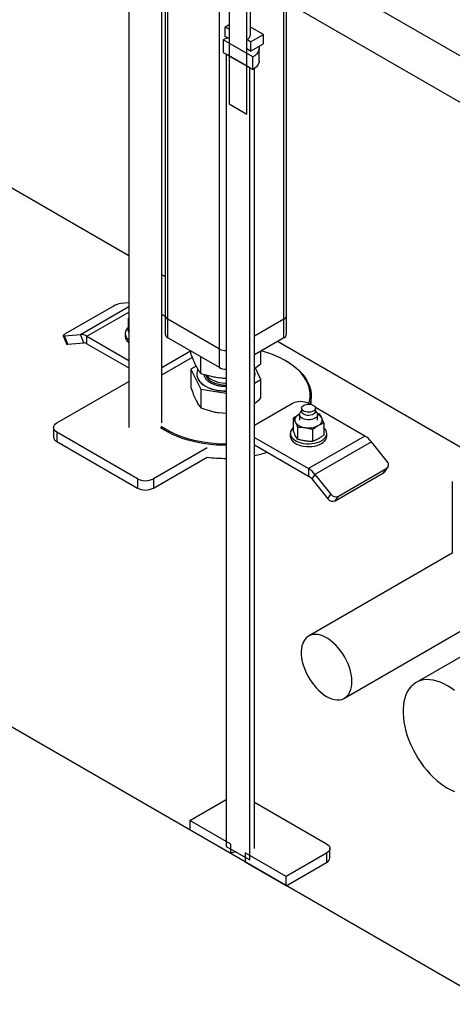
# Model space of a CAD drawing. Header units: millimetres. Extents: x 0 to 841, y 0 to 594.
# Tile 198 of 256: x 612 to 627, y 386 to 421. Entities that reach past the tile are written whole.
import ezdxf

# ---------------------------------------------------------------- set-up
doc = ezdxf.new("R2010")
doc.units = ezdxf.units.MM
doc.layers.add('TRAIT-FORT', color=4, linetype='Continuous', lineweight=25)

msp = doc.modelspace()

# ---------------------------------------------------------------- linework, layer by layer
at = {"layer": 'TRAIT-FORT', "color": 4, "linetype": 'Continuous', "lineweight": 25}
for p, q in [((615.964, 424.607), (615.964, 406.47)), ((617.124, 406.633), (617.124, 423.938)), ((617.243, 423.869), (617.243, 410.405)), ((619.797, 424.028), (636.768, 414.231)), ((617.336, 410.275), (617.336, 423.815)), ((619.146, 409.23), (619.146, 422.64)), ((636.768, 412.598), (619.797, 422.395)), ((619.486, 421.758), (619.486, 417.838)), ((621.409, 410.275), (621.409, 421.464)), ((621.503, 410.405), (621.503, 421.41)), ((620.108, 417.479), (620.108, 421.399)), ((620.237, 420.275), (620.237, 421.324)), ((721.62, 332.585), (568.885, 420.757)), ((619.486, 420.609), (619.352, 420.532)), ((619.486, 420.454), (619.352, 420.532)), ((619.352, 420.205), (619.352, 420.532)), ((619.486, 420.454), (619.486, 420.128)), ((620.688, 420.275), (620.237, 420.535)), ((619.274, 420.087), (619.274, 419.646)), ((620.32, 419.483), (619.274, 420.087)), ((619.486, 420.128), (619.352, 420.205)), ((620.242, 420.017), (620.108, 420.095)), ((620.108, 419.768), (620.108, 420.095)), ((620.242, 420.017), (620.688, 420.275)), ((620.688, 419.948), (620.688, 420.275)), ((615.964, 412.504), (603.406, 419.753)), ((620.242, 419.691), (620.108, 419.768)), ((620.242, 420.017), (620.242, 419.691)), ((620.242, 419.691), (620.688, 419.948)), ((620.537, 419.344), (620.537, 419.785)), ((619.274, 419.646), (620.32, 419.042)), ((619.387, 419.581), (619.387, 391.769)), ((620.207, 419.107), (619.387, 419.581)), ((620.32, 419.042), (620.32, 419.483)), ((620.207, 391.296), (620.207, 419.107)), ((620.377, 391.693), (620.377, 419.078)), ((619.486, 417.838), (620.108, 417.479)), ((617.243, 411.766), (617.124, 411.834)), ((615.42, 410.739), (613.723, 409.759)), ((614.264, 409.738), (615.964, 410.72)), ((615.964, 410.856), (615.684, 410.831)), ((614.49, 409.678), (615.964, 410.528)), ((617.243, 410.375), (617.124, 410.443)), ((617.243, 410.405), (617.243, 409.752)), ((621.503, 409.752), (621.503, 410.405)), ((615.964, 410.325), (615.935, 410.304)), ((615.935, 410.304), (615.935, 409.88)), ((615.935, 410.304), (615.964, 410.254)), ((619.146, 409.23), (617.336, 410.275)), ((617.336, 409.621), (617.336, 410.275)), ((621.409, 410.275), (620.377, 409.679)), ((621.409, 409.621), (621.409, 410.275)), ((613.659, 409.697), (613.772, 409.406)), ((613.704, 409.688), (614.264, 409.738)), ((613.817, 409.397), (613.704, 409.688)), ((614.377, 409.447), (614.264, 409.738)), ((614.49, 409.678), (615.964, 408.827)), ((614.49, 409.416), (614.49, 409.678)), ((615.83, 409.776), (615.83, 409.678)), ((615.964, 409.804), (615.935, 409.88)), ((613.817, 409.397), (614.377, 409.447)), ((614.49, 409.416), (615.964, 408.565)), ((619.146, 408.576), (617.336, 409.621)), ((621.409, 409.621), (620.377, 409.026)), ((627.62, 405.775), (621.183, 409.491)), ((617.124, 408.586), (618.128, 409.165)), ((618.142, 409.072), (618.142, 409.156)), ((618.486, 408.366), (618.486, 408.958)), ((619.146, 408.576), (619.146, 409.23)), ((620.604, 408.71), (620.604, 409.156)), ((617.124, 408.324), (618.193, 408.941)), ((618.329, 408.633), (618.142, 408.522)), ((621.494, 408.805), (621.466, 408.821)), ((618.142, 408.522), (618.486, 407.816)), ((618.142, 408.522), (618.142, 407.874)), ((618.351, 408.348), (618.351, 408.341)), ((620.395, 408.341), (620.395, 408.348)), ((620.604, 408.16), (620.41, 408.558)), ((613.433, 406.633), (615.964, 408.094)), ((620.377, 408.026), (620.604, 408.16)), ((620.604, 407.512), (620.604, 408.16)), ((618.486, 407.816), (619.387, 407.684)), ((618.486, 407.816), (618.486, 407.168)), ((622.373, 407.281), (622.373, 407.58)), ((621.709, 407.315), (620.377, 406.546)), ((622.317, 407.291), (622.275, 407.315)), ((619.101, 406.997), (619.387, 406.975)), ((621.958, 406.945), (621.936, 406.933)), ((621.956, 406.944), (621.936, 406.933)), ((621.955, 406.93), (621.955, 406.737)), ((622.031, 407.068), (621.983, 407.005)), ((622.031, 407.152), (622.031, 407.038)), ((624.255, 406.172), (622.515, 407.177)), ((622.519, 407.038), (622.519, 407.152)), ((622.567, 407.005), (622.519, 407.068)), ((622.667, 406.942), (622.585, 406.965)), ((622.595, 406.737), (622.595, 406.93)), ((621.74, 406.799), (621.74, 406.375)), ((622.81, 406.633), (622.81, 406.209)), ((613.316, 406.47), (613.316, 406.143)), ((616.261, 404.674), (613.433, 406.307)), ((613.433, 406.307), (613.433, 405.98)), ((621.635, 406.27), (621.635, 406.172)), ((621.883, 406.489), (621.883, 406.066)), ((622.419, 406.407), (622.419, 405.983)), ((622.915, 406.172), (622.915, 406.27)), ((613.433, 405.98), (616.261, 404.347)), ((620.377, 406.125), (622.275, 405.029)), ((620.377, 405.864), (622.275, 404.768)), ((624.255, 406.172), (622.275, 405.029)), ((624.481, 405.972), (622.501, 404.829)), ((625.041, 405.275), (624.481, 405.972)), ((618.71, 405.76), (616.827, 404.674)), ((616.827, 404.347), (618.71, 405.434)), ((622.275, 405.029), (622.275, 404.768)), ((622.501, 404.829), (622.388, 404.668)), ((622.501, 404.829), (623.061, 404.132)), ((623.212, 403.901), (624.909, 404.88)), ((623.325, 404.062), (625.022, 405.041)), ((624.909, 404.88), (625.022, 405.041)), ((624.95, 404.918), (625.063, 405.079)), ((616.261, 404.674), (616.261, 404.347)), ((616.827, 404.674), (616.827, 404.347)), ((622.388, 404.668), (622.948, 403.971)), ((627.326, 404.582), (627.326, 402.066)), ((627.326, 404.582), (627.326, 402.066)), ((622.948, 403.971), (623.061, 404.132)), ((623.212, 403.901), (623.325, 404.062)), ((623.538, 396.971), (635.508, 403.881)), ((623.538, 396.971), (635.508, 403.881)), ((635.508, 402.977), (626.051, 397.518)), ((635.508, 402.977), (626.051, 397.518)), ((627.326, 402.067), (622.278, 399.153)), ((627.326, 402.067), (622.278, 399.153)), ((618.1, 392.672), (619.387, 393.415)), ((620.377, 393.317), (622.908, 391.856)), ((619.542, 391.84), (618.1, 392.672)), ((618.1, 392.672), (618.1, 392.346)), ((619.542, 391.514), (618.1, 392.346)), ((619.387, 391.769), (620.207, 391.296)), ((619.542, 391.514), (619.542, 391.84)), ((623.025, 391.366), (623.025, 391.693)), ((620.052, 391.545), (620.052, 391.219)), ((621.494, 390.713), (620.052, 391.545)), ((622.908, 391.53), (621.494, 390.713)), ((622.908, 391.53), (622.908, 391.203)), ((621.494, 390.386), (620.052, 391.219)), ((621.494, 390.386), (622.908, 391.203)), ((621.494, 390.386), (621.494, 390.713))]:
    msp.add_line(p, q, dxfattribs=at)
at = {"layer": 'TRAIT-FORT', "color": 4, "linetype": 'Continuous', "lineweight": 25, "flags": 128}
for points in [[(619.274, 420.087), (619.354, 420.127), (619.435, 420.157)], [(620.527, 419.855), (620.535, 419.815), (620.535, 419.754), (620.52, 419.694), (620.49, 419.635), (620.446, 419.58), (620.389, 419.529), (620.32, 419.483)], [(620.537, 419.344), (620.535, 419.313), (620.52, 419.253), (620.49, 419.194), (620.446, 419.139), (620.389, 419.088), (620.32, 419.042)], [(613.723, 409.759), (613.698, 409.743), (613.678, 409.728), (613.665, 409.715), (613.659, 409.704), (613.66, 409.696), (613.668, 409.69), (613.683, 409.688), (613.704, 409.688)], [(615.935, 409.978), (615.905, 409.948), (615.866, 409.898), (615.842, 409.844), (615.831, 409.789), (615.834, 409.734), (615.852, 409.68), (615.884, 409.628), (615.928, 409.579), (615.964, 409.549)], [(613.772, 409.406), (613.773, 409.404), (613.781, 409.399), (613.796, 409.396), (613.817, 409.397)], [(622.286, 407.311), (622.293, 407.335), (622.32, 407.452), (622.332, 407.57), (622.33, 407.688), (622.314, 407.806), (622.284, 407.922), (622.24, 408.037), (622.182, 408.151), (622.111, 408.261), (622.027, 408.369), (621.931, 408.473), (621.822, 408.573), (621.701, 408.668), (621.57, 408.758), (621.427, 408.843), (621.276, 408.922), (621.115, 408.994), (620.945, 409.06), (620.769, 409.12), (620.616, 409.164)], [(621.494, 408.805), (621.599, 408.741), (621.733, 408.649), (621.855, 408.553), (621.965, 408.452), (622.063, 408.346), (622.148, 408.237), (622.22, 408.125), (622.279, 408.011), (622.323, 407.894), (622.354, 407.776), (622.37, 407.656), (622.372, 407.537), (622.359, 407.417), (622.333, 407.299), (622.329, 407.284)], [(618.39, 408.51), (618.364, 408.442), (618.351, 408.373), (618.354, 408.303), (618.37, 408.233), (618.4, 408.166), (618.444, 408.101), (618.502, 408.039), (618.571, 407.982), (618.652, 407.929), (618.742, 407.883), (618.842, 407.843), (618.949, 407.811), (619.062, 407.786), (619.179, 407.768), (619.299, 407.759), (619.387, 407.758)], [(618.351, 408.341), (618.354, 408.296), (618.37, 408.227), (618.4, 408.159), (618.444, 408.094), (618.502, 408.032), (618.571, 407.975), (618.652, 407.923), (618.742, 407.877), (618.842, 407.837), (618.949, 407.804), (619.062, 407.779), (619.179, 407.762), (619.299, 407.753), (619.387, 407.751)], [(618.663, 408.311), (618.663, 408.31), (618.687, 408.254), (618.724, 408.2), (618.774, 408.15), (618.835, 408.104), (618.907, 408.063), (618.988, 408.029), (619.076, 408.002), (619.171, 407.981), (619.269, 407.969), (619.369, 407.965), (619.387, 407.965)], [(618.701, 408.302), (618.713, 408.284), (618.76, 408.233), (618.819, 408.186), (618.888, 408.144), (618.967, 408.108), (619.054, 408.078), (619.147, 408.056), (619.244, 408.042), (619.344, 408.036), (619.387, 408.035)], [(620.377, 408.231), (620.39, 408.281), (620.395, 408.341)], [(622.448, 407.053), (622.401, 407.032), (622.348, 407.018), (622.29, 407.012), (622.231, 407.014), (622.175, 407.024), (622.125, 407.041), (622.083, 407.065), (622.053, 407.094), (622.035, 407.127), (622.032, 407.161), (622.042, 407.194), (622.066, 407.225), (622.103, 407.252), (622.149, 407.273), (622.202, 407.287), (622.26, 407.293), (622.319, 407.291), (622.375, 407.281), (622.426, 407.263), (622.467, 407.239), (622.498, 407.21), (622.515, 407.178), (622.519, 407.144), (622.508, 407.11), (622.484, 407.079), (622.448, 407.053)], [(621.936, 406.933), (621.894, 406.906), (621.859, 406.876), (621.832, 406.844), (621.811, 406.809), (621.799, 406.774), (621.795, 406.737), (621.799, 406.701), (621.811, 406.666)], [(622.501, 406.8), (622.447, 406.775), (622.385, 406.757), (622.318, 406.747), (622.249, 406.746), (622.181, 406.754), (622.118, 406.769), (622.061, 406.793), (622.015, 406.822), (621.981, 406.857), (621.961, 406.895), (621.955, 406.935), (621.965, 406.975), (621.983, 407.005)], [(622.519, 407.038), (622.519, 407.029), (622.508, 406.996), (622.484, 406.965), (622.448, 406.938), (622.401, 406.917), (622.348, 406.904), (622.29, 406.897), (622.231, 406.899), (622.175, 406.91), (622.125, 406.927), (622.083, 406.951), (622.053, 406.98), (622.035, 407.013), (622.031, 407.038)], [(622.567, 407.005), (622.581, 406.984), (622.594, 406.945), (622.592, 406.905), (622.575, 406.866), (622.545, 406.831), (622.501, 406.8)], [(613.433, 406.307), (613.383, 406.341), (613.346, 406.381), (613.324, 406.425), (613.316, 406.47), (613.324, 406.515), (613.346, 406.558), (613.383, 406.598), (613.433, 406.633)], [(621.811, 406.666), (621.832, 406.631), (621.859, 406.599), (621.894, 406.569), (621.936, 406.542), (621.983, 406.518), (622.035, 406.498), (622.091, 406.481), (622.151, 406.47)], [(622.614, 406.542), (622.656, 406.569), (622.691, 406.599), (622.719, 406.631), (622.739, 406.666), (622.751, 406.701), (622.755, 406.737), (622.751, 406.774), (622.739, 406.809)], [(619.387, 405.848), (619.246, 405.85), (619.039, 405.859), (618.835, 405.876), (618.632, 405.902), (618.433, 405.935), (618.239, 405.977), (618.05, 406.026), (617.868, 406.082), (617.692, 406.146), (617.525, 406.216), (617.366, 406.293), (617.217, 406.376), (617.078, 406.464), (617.076, 406.466)], [(617.092, 406.523), (617.109, 406.512), (617.246, 406.424), (617.393, 406.343), (617.549, 406.267), (617.715, 406.197), (617.888, 406.135), (618.068, 406.079), (618.254, 406.031), (618.446, 405.99), (618.642, 405.957), (618.842, 405.932), (619.044, 405.915), (619.248, 405.906), (619.387, 405.904)], [(621.74, 406.473), (621.709, 406.443), (621.671, 406.392), (621.646, 406.339), (621.636, 406.284), (621.639, 406.229), (621.657, 406.175), (621.688, 406.123), (621.733, 406.074), (621.79, 406.029), (621.858, 405.99), (621.935, 405.958), (622.019, 405.932), (622.109, 405.914), (622.203, 405.903), (622.299, 405.901), (622.394, 405.907), (622.486, 405.922), (622.574, 405.944), (622.655, 405.973), (622.728, 406.009), (622.79, 406.051), (622.841, 406.098), (622.879, 406.148), (622.904, 406.202), (622.915, 406.257), (622.911, 406.312), (622.893, 406.366), (622.862, 406.418), (622.817, 406.467), (622.81, 406.473)], [(621.635, 406.172), (621.639, 406.131), (621.657, 406.077), (621.688, 406.025), (621.733, 405.976), (621.79, 405.931), (621.858, 405.892), (621.935, 405.86), (622.019, 405.834), (622.109, 405.816), (622.203, 405.805), (622.299, 405.803), (622.394, 405.809), (622.486, 405.824), (622.574, 405.846), (622.655, 405.875), (622.728, 405.911), (622.79, 405.953), (622.841, 406), (622.879, 406.05), (622.904, 406.104), (622.915, 406.159), (622.915, 406.172)], [(624.909, 404.88), (624.934, 404.899), (624.95, 404.918)], [(622.908, 397.033), (623.003, 396.984), (623.097, 396.948), (623.188, 396.924), (623.276, 396.913), (623.361, 396.915), (623.44, 396.93), (623.513, 396.957), (623.579, 396.998), (623.637, 397.05), (623.688, 397.114), (623.729, 397.188), (623.761, 397.273), (623.784, 397.366), (623.796, 397.467), (623.799, 397.575), (623.791, 397.689), (623.774, 397.807), (623.746, 397.927), (623.71, 398.049), (623.664, 398.172), (623.609, 398.293), (623.547, 398.411), (623.477, 398.526), (623.401, 398.635), (623.319, 398.738), (623.233, 398.833), (623.143, 398.919), (623.05, 398.996), (622.956, 399.062), (622.861, 399.117), (622.767, 399.16), (622.674, 399.19), (622.584, 399.208), (622.497, 399.212), (622.416, 399.204), (622.34, 399.182), (622.27, 399.148), (622.207, 399.102), (622.153, 399.044), (622.107, 398.975), (622.07, 398.895), (622.043, 398.806), (622.025, 398.708), (622.018, 398.604), (622.02, 398.493), (622.033, 398.377), (622.055, 398.258), (622.087, 398.136), (622.129, 398.014), (622.179, 397.892), (622.238, 397.772), (622.304, 397.655), (622.377, 397.543), (622.456, 397.437), (622.54, 397.338), (622.628, 397.247), (622.72, 397.165), (622.814, 397.094), (622.908, 397.033)], [(622.908, 397.033), (623.003, 396.984), (623.097, 396.948), (623.188, 396.924), (623.276, 396.913), (623.361, 396.915), (623.44, 396.93), (623.513, 396.957), (623.579, 396.998), (623.637, 397.05), (623.688, 397.114), (623.729, 397.188), (623.761, 397.273), (623.784, 397.366), (623.796, 397.467), (623.799, 397.575), (623.791, 397.689), (623.774, 397.807), (623.746, 397.927), (623.71, 398.049), (623.664, 398.172), (623.609, 398.293), (623.547, 398.411), (623.477, 398.526), (623.401, 398.635), (623.319, 398.738), (623.233, 398.833), (623.143, 398.919), (623.05, 398.996), (622.956, 399.062), (622.861, 399.117), (622.767, 399.16), (622.674, 399.19), (622.584, 399.208), (622.497, 399.212), (622.416, 399.204), (622.34, 399.182), (622.27, 399.148), (622.207, 399.102), (622.153, 399.044), (622.107, 398.975), (622.07, 398.895), (622.043, 398.806), (622.025, 398.708), (622.018, 398.604), (622.02, 398.493), (622.033, 398.377), (622.055, 398.258), (622.087, 398.136), (622.129, 398.014), (622.179, 397.892), (622.238, 397.772), (622.304, 397.655), (622.377, 397.543), (622.456, 397.437), (622.54, 397.338), (622.628, 397.247), (622.72, 397.165), (622.814, 397.094), (622.908, 397.033)], [(627.4, 397.242), (627.276, 397.331), (627.151, 397.409), (627.026, 397.476), (626.901, 397.53), (626.779, 397.572), (626.658, 397.601), (626.541, 397.618), (626.428, 397.621), (626.319, 397.611), (626.216, 397.588), (626.119, 397.553), (626.029, 397.505), (625.946, 397.445), (625.871, 397.372), (625.804, 397.289), (625.745, 397.194), (625.696, 397.09), (625.657, 396.975), (625.627, 396.852), (625.607, 396.721), (625.597, 396.583), (625.597, 396.438), (625.607, 396.288), (625.627, 396.133), (625.657, 395.976), (625.696, 395.816), (625.745, 395.654), (625.804, 395.492), (625.871, 395.331), (625.946, 395.172), (626.029, 395.016), (626.119, 394.864), (626.216, 394.716), (626.319, 394.575), (626.428, 394.44), (626.541, 394.312), (626.658, 394.193), (626.779, 394.084), (626.901, 393.984), (627.026, 393.895), (627.151, 393.816)], [(627.4, 397.242), (627.276, 397.331), (627.151, 397.409), (627.026, 397.476), (626.901, 397.53), (626.779, 397.572), (626.658, 397.601), (626.541, 397.618), (626.428, 397.621), (626.319, 397.611), (626.216, 397.588), (626.119, 397.553), (626.029, 397.505), (625.946, 397.445), (625.871, 397.372), (625.804, 397.289), (625.745, 397.194), (625.696, 397.09), (625.657, 396.975), (625.627, 396.852), (625.607, 396.721), (625.597, 396.583), (625.597, 396.438), (625.607, 396.288), (625.627, 396.133), (625.657, 395.976), (625.696, 395.816), (625.745, 395.654), (625.804, 395.492), (625.871, 395.331), (625.946, 395.172), (626.029, 395.016), (626.119, 394.864), (626.216, 394.716), (626.319, 394.575), (626.428, 394.44), (626.541, 394.312), (626.658, 394.193), (626.779, 394.084), (626.901, 393.984), (627.026, 393.895), (627.151, 393.816)], [(627.151, 393.816), (627.276, 393.75), (627.4, 393.696)], [(627.151, 393.816), (627.276, 393.75), (627.4, 393.696)], [(622.908, 391.856), (622.958, 391.821), (622.995, 391.781), (623.018, 391.738), (623.025, 391.693), (623.018, 391.648), (622.995, 391.604), (622.958, 391.565), (622.908, 391.53)]]:
    msp.add_lwpolyline(points, dxfattribs=at)
at = {"layer": 'TRAIT-FORT', "color": 4, "linetype": 'Continuous', "lineweight": 25}
for centre, radius, start, end in [((620.019, 420.295), 0.219, 294.0289, 354.6509), ((615.801, 410.077), 0.763, 98.7779, 119.8905), ((617.403, 410.421), 0.161, 185.6948, 245.6253), ((621.343, 410.421), 0.161, 294.3747, 354.3052), ((614.28, 409.346), 0.393, 57.6507, 92.3578), ((616.127, 409.7), 0.297, 184.3675, 236.8939), ((617.403, 409.768), 0.161, 185.6948, 245.6253), ((621.343, 409.768), 0.161, 294.3747, 354.3052), ((614.385, 409.25), 0.196, 57.6507, 92.3578), ((619.366, 409.646), 0.471, 242.1818, 272.5334), ((619.366, 408.993), 0.471, 242.1818, 272.5334), ((620.047, 408.348), 0.348, 341.574, 18.426), ((621.992, 406.77), 0.615, 62.6097, 117.3903), ((622.459, 406.655), 0.32, 28.8586, 64.9422), ((622.276, 407.196), 0.737, 260.2289, 297.3572), ((613.516, 406.163), 0.201, 185.6948, 245.6253), ((623.825, 405.459), 0.833, 37.9787, 58.8941), ((619.515, 409.723), 4.319, 281.5078, 287.6187), ((619.37, 410.504), 5.113, 262.5777, 270.1877), ((624.936, 405.166), 0.152, 304.742, 45.9996), ((621.845, 404.316), 0.833, 37.9787, 58.8941), ((616.544, 405.22), 0.615, 242.6097, 297.3903), ((622.06, 404.412), 0.417, 37.9787, 58.8941), ((616.544, 404.893), 0.615, 242.6097, 297.3903), ((623.237, 404.26), 0.217, 216.0257, 293.972), ((623.124, 404.099), 0.217, 216.0257, 293.972), ((619.775, 391.085), 0.489, 95.3191, 118.5807), ((622.825, 391.386), 0.201, 294.3747, 354.3052)]:
    msp.add_arc(centre, radius, start, end, dxfattribs=at)
for points, knots in [([(618.486, 408.366), (618.463, 408.401), (618.419, 408.466), (618.355, 408.579), (618.299, 408.693), (618.246, 408.81), (618.195, 408.933), (618.16, 409.024), (618.142, 409.072)], [0, 0, 0, 0, 0.202068, 0.3827, 0.555315, 0.692992, 0.838894, 1, 1, 1, 1]), ([(620.604, 408.71), (620.544, 408.661), (620.469, 408.599), (620.393, 408.547), (620.377, 408.535)], [0, 0, 0, 0, 0.787803, 1, 1, 1, 1]), ([(619.387, 408.192), (619.34, 408.195), (619.222, 408.201), (619.047, 408.226), (618.858, 408.263), (618.676, 408.308), (618.551, 408.346), (618.486, 408.366)], [0, 0, 0, 0, 0.1557645, 0.3918368, 0.5801275, 0.7796676, 1, 1, 1, 1]), ([(619.185, 407.923), (619.141, 407.931), (619.049, 407.947), (618.923, 407.991), (618.808, 408.05), (618.715, 408.122), (618.659, 408.191), (618.632, 408.248), (618.617, 408.289), (618.617, 408.316), (618.617, 408.327)], [0, 0, 0, 0, 0.1435363, 0.2956705, 0.4541294, 0.615951, 0.7777727, 0.857093, 0.9364351, 1, 1, 1, 1]), ([(619.387, 407.911), (619.365, 407.91), (619.297, 407.908), (619.23, 407.917), (619.185, 407.923)], [0, 0, 0, 0, 0.318281, 1, 1, 1, 1]), ([(618.142, 407.874), (618.17, 407.795), (618.212, 407.676), (618.27, 407.535), (618.299, 407.472), (618.314, 407.441)], [0, 0, 0, 0, 0.495251, 0.746818, 1, 1, 1, 1]), ([(618.314, 407.441), (618.343, 407.386), (618.401, 407.274), (618.457, 407.204), (618.486, 407.168)], [0, 0, 0, 0, 0.494511, 1, 1, 1, 1]), ([(620.377, 407.318), (620.379, 407.319), (620.456, 407.372), (620.53, 407.443), (620.604, 407.512)], [0, 0, 0, 0, 0.020362, 1, 1, 1, 1]), ([(618.486, 407.168), (618.585, 407.132), (618.736, 407.077), (618.943, 407.024), (619.048, 407.006), (619.101, 406.997)], [0, 0, 0, 0, 0.495251, 0.746818, 1, 1, 1, 1]), ([(621.936, 406.933), (621.903, 406.913), (621.837, 406.873), (621.772, 406.824), (621.74, 406.799)], [0, 0, 0, 0, 0.497844, 1, 1, 1, 1]), ([(622.739, 406.809), (622.727, 406.834), (622.703, 406.884), (622.679, 406.922), (622.667, 406.942)], [0, 0, 0, 0, 0.497844, 1, 1, 1, 1]), ([(621.74, 406.799), (621.752, 406.779), (621.775, 406.74), (621.799, 406.691), (621.811, 406.666)], [0, 0, 0, 0, 0.498165, 1, 1, 1, 1]), ([(621.811, 406.666), (621.823, 406.639), (621.847, 406.585), (621.871, 406.521), (621.883, 406.489)], [0, 0, 0, 0, 0.497844, 1, 1, 1, 1]), ([(622.419, 406.407), (622.451, 406.431), (622.516, 406.481), (622.581, 406.521), (622.614, 406.542)], [0, 0, 0, 0, 0.498165, 1, 1, 1, 1]), ([(622.614, 406.542), (622.647, 406.559), (622.713, 406.595), (622.778, 406.62), (622.81, 406.633)], [0, 0, 0, 0, 0.497844, 1, 1, 1, 1]), ([(622.81, 406.633), (622.799, 406.665), (622.775, 406.728), (622.751, 406.782), (622.739, 406.809)], [0, 0, 0, 0, 0.4981655, 1, 1, 1, 1]), ([(621.811, 406.199), (621.799, 406.226), (621.775, 406.28), (621.752, 406.343), (621.74, 406.375)], [0, 0, 0, 0, 0.497844, 1, 1, 1, 1]), ([(621.883, 406.066), (621.871, 406.085), (621.848, 406.124), (621.823, 406.174), (621.811, 406.199)], [0, 0, 0, 0, 0.498165, 1, 1, 1, 1]), ([(621.883, 406.489), (621.927, 406.489), (622.016, 406.487), (622.106, 406.476), (622.151, 406.47)], [0, 0, 0, 0, 0.498165, 1, 1, 1, 1]), ([(622.151, 406.47), (622.196, 406.462), (622.285, 406.446), (622.374, 406.42), (622.419, 406.407)], [0, 0, 0, 0, 0.497844, 1, 1, 1, 1]), ([(622.81, 406.209), (622.778, 406.185), (622.713, 406.135), (622.647, 406.095), (622.614, 406.074)], [0, 0, 0, 0, 0.498165, 1, 1, 1, 1]), ([(622.151, 406.003), (622.106, 406.011), (622.016, 406.027), (621.928, 406.053), (621.883, 406.066)], [0, 0, 0, 0, 0.497844, 1, 1, 1, 1]), ([(622.419, 405.983), (622.374, 405.984), (622.286, 405.985), (622.196, 405.997), (622.151, 406.003)], [0, 0, 0, 0, 0.498165, 1, 1, 1, 1]), ([(622.614, 406.074), (622.582, 406.057), (622.516, 406.021), (622.451, 405.996), (622.419, 405.983)], [0, 0, 0, 0, 0.497844, 1, 1, 1, 1])]:
    msp.add_open_spline(points, degree=3, knots=knots, dxfattribs=at)

doc.saveas('drawing.dxf')
